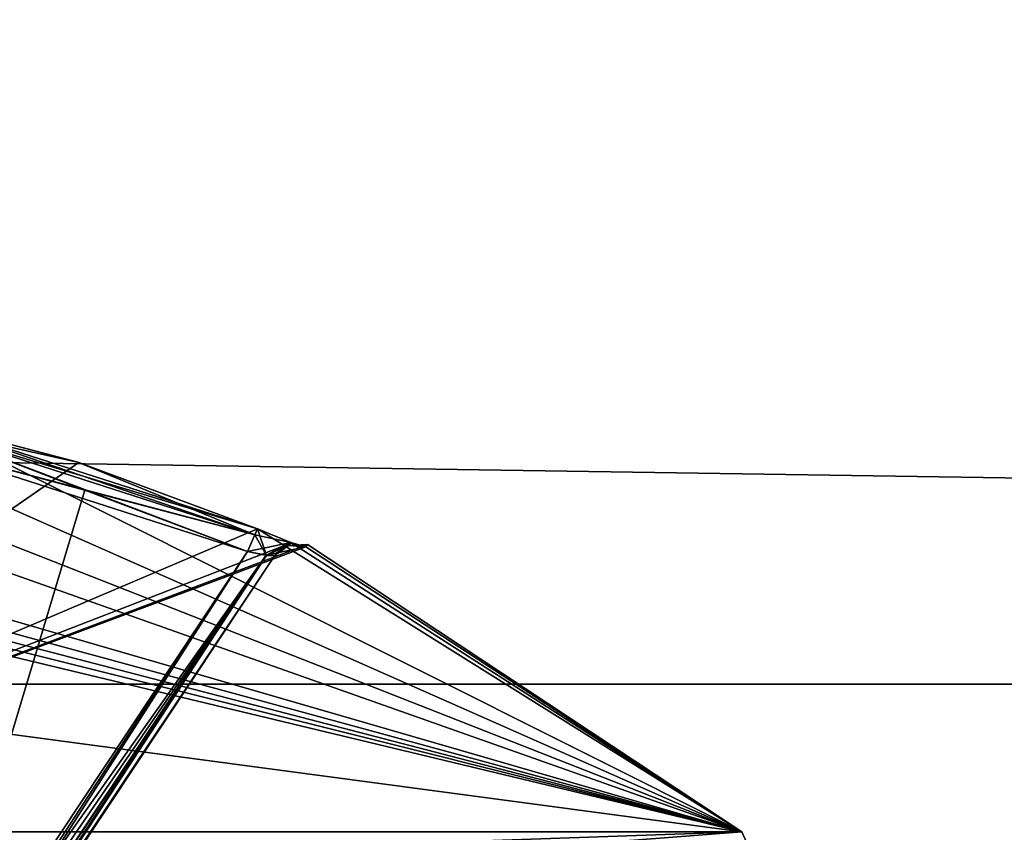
# Model space of a CAD drawing. Extents: x -250 to 250, y -697 to 625.
# Tile 252 of 256: x 151.92 to 155.89, y 549.4 to 552.68. Entities that reach past the tile are written whole.
import ezdxf

# ---------------------------------------------------------------- set-up
doc = ezdxf.new("R2010")
doc.units = 0
doc.header["$LTSCALE"] = 25.405557
for name, color, linetype in [('1235', 7, 'CONTINUOUS'), ('278', 7, 'CONTINUOUS'), ('279', 7, 'CONTINUOUS'), ('3383', 7, 'CONTINUOUS'), ('3395', 7, 'CONTINUOUS'), ('3396', 7, 'CONTINUOUS'), ('3397', 7, 'CONTINUOUS'), ('3407', 7, 'CONTINUOUS'), ('3409', 7, 'CONTINUOUS'), ('3424', 7, 'CONTINUOUS'), ('3433', 7, 'CONTINUOUS'), ('3434', 7, 'CONTINUOUS'), ('3435', 7, 'CONTINUOUS'), ('3436', 7, 'CONTINUOUS'), ('3437', 7, 'CONTINUOUS'), ('362', 7, 'CONTINUOUS'), ('380', 7, 'CONTINUOUS'), ('740', 7, 'CONTINUOUS'), ('744', 7, 'CONTINUOUS')]:
    doc.layers.add(name, color=color, linetype=linetype)

msp = doc.modelspace()

# ---------------------------------------------------------------- linework, layer by layer
at = {"layer": '1235', "color": 7, "linetype": 'CONTINUOUS'}
for points in [[(150, 549.5, 68.55), (157.4485, 546.3091, 68.65), (157.5214, 546.3813, 68.55), (150, 549.5, 68.55)], [(157.4485, 546.3091, 68.65), (150, 549.5, 68.55), (150, 549.4707, 68.6207), (157.4485, 546.3091, 68.65)], [(150, 549.4, 68.65), (157.4485, 546.3091, 68.65), (150, 549.4707, 68.6207), (150, 549.4, 68.65)]]:
    msp.add_3dface(points, dxfattribs=at)
at = {"layer": '278', "color": 7, "linetype": 'CONTINUOUS'}
for points in [[(210, 550, -11), (210, 543.5344, -8.8992), (-210, 550, -11), (210, 550, -11)], [(-210, 550, -11), (210, 543.5344, -8.8992), (-210, 543.5344, -8.8992), (-210, 550, -11)], [(210, 543.5344, 8.8992), (210, 550, 11), (-210, 543.5344, 8.8992), (210, 543.5344, 8.8992)], [(210, 550, 11), (-210, 550, 11), (-210, 543.5344, 8.8992), (210, 550, 11)]]:
    msp.add_3dface(points, dxfattribs=at)
at = {"layer": '279', "color": 7, "linetype": 'CONTINUOUS'}
for points in [[(210, 556.4656, -8.8992), (210, 550, -11), (-210, 556.4656, -8.8992), (210, 556.4656, -8.8992)], [(210, 550, -11), (-210, 550, -11), (-210, 556.4656, -8.8992), (210, 550, -11)], [(210, 550, 11), (210, 556.4656, 8.8992), (-210, 550, 11), (210, 550, 11)], [(210, 556.4656, 8.8992), (-210, 556.4656, 8.8992), (-210, 550, 11), (210, 556.4656, 8.8992)]]:
    msp.add_3dface(points, dxfattribs=at)
at = {"layer": '3383', "color": 7, "linetype": 'CONTINUOUS'}
for points in [[(150.9008, 551.1432, 49.5015), (150.6084, 551.0625, 50.171), (154.8333, 549.4038, 48.65), (150.9008, 551.1432, 49.5015)], [(151.521, 551.0625, 49.2584), (150.9008, 551.1432, 49.5015), (154.8333, 549.4038, 48.65), (151.521, 551.0625, 49.2584)], [(151.521, 551.0625, 48.0416), (152.1559, 550.8953, 48.0418), (150, 549.4038, 43.8167), (151.521, 551.0625, 48.0416)], [(150.6084, 551.0625, 50.171), (150.6083, 550.8968, 50.8011), (154.8333, 549.4038, 48.65), (150.6084, 551.0625, 50.171)], [(152.1511, 550.8968, 49.2583), (151.521, 551.0625, 49.2584), (152.8767, 550.627, 49.2584), (152.1511, 550.8968, 49.2583)], [(152.8767, 550.627, 49.2584), (151.521, 551.0625, 49.2584), (154.8333, 549.4038, 48.65), (152.8767, 550.627, 49.2584)], [(152.1559, 550.8953, 48.0418), (152.8767, 550.627, 48.0416), (150, 549.4038, 43.8167), (152.1559, 550.8953, 48.0418)], [(150.6083, 550.8968, 50.8011), (150.6084, 550.627, 51.5267), (154.8333, 549.4038, 48.65), (150.6083, 550.8968, 50.8011)], [(152.8767, 550.627, 48.0416), (153.0135, 550.5712, 48.1024), (150, 549.4038, 43.8167), (152.8767, 550.627, 48.0416)], [(150.6084, 550.627, 51.5267), (150.5476, 550.5712, 51.6635), (154.8333, 549.4038, 48.65), (150.6084, 550.627, 51.5267)], [(153.0115, 550.572, 49.1997), (152.8767, 550.627, 49.2584), (154.8333, 549.4038, 48.65), (153.0115, 550.572, 49.1997)], [(153.0135, 550.5712, 48.1024), (153.072, 550.5545, 48.2444), (150, 549.4038, 43.8167), (153.0135, 550.5712, 48.1024)], [(150.203, 550.5616, 51.7268), (150, 550.564, 51.7283), (154.8333, 549.4038, 48.65), (150.203, 550.5616, 51.7268)], [(154.8333, 549.4038, 48.65), (150, 550.564, 51.7283), (150, 550.0479, 52.6481), (154.8333, 549.4038, 48.65)], [(153.072, 550.5545, 48.2444), (153.0784, 550.564, 48.65), (150, 549.4038, 43.8167), (153.072, 550.5545, 48.2444)], [(150, 549.4038, 43.8167), (153.0784, 550.564, 48.65), (154.8333, 549.4038, 48.65), (150, 549.4038, 43.8167)], [(150.4056, 550.5545, 51.722), (150.203, 550.5616, 51.7268), (154.8333, 549.4038, 48.65), (150.4056, 550.5545, 51.722)], [(150.5476, 550.5712, 51.6635), (150.4056, 550.5545, 51.722), (154.8333, 549.4038, 48.65), (150.5476, 550.5712, 51.6635)], [(153.072, 550.5545, 49.0556), (153.0115, 550.572, 49.1997), (154.8333, 549.4038, 48.65), (153.072, 550.5545, 49.0556)], [(153.0784, 550.564, 48.65), (153.072, 550.5545, 49.0556), (154.8333, 549.4038, 48.65), (153.0784, 550.564, 48.65)], [(150, 549.4038, 53.4833), (154.8333, 549.4038, 48.65), (150, 550.0479, 52.6481), (150, 549.4038, 53.4833)]]:
    msp.add_3dface(points, dxfattribs=at)
at = {"layer": '3395', "color": 7, "linetype": 'CONTINUOUS'}
for points in [[(151.5, 550.9651, 48.15), (151.5, 548.523, 48.15), (152.1793, 550.7833, 48.15), (151.5, 550.9651, 48.15)], [(151.5, 548.523, 48.15), (152.837, 550.5356, 48.15), (152.1793, 550.7833, 48.15), (151.5, 548.523, 48.15)]]:
    msp.add_3dface(points, dxfattribs=at)
at = {"layer": '3396', "color": 7, "linetype": 'CONTINUOUS'}
for points in [[(151.5, 548.523, 49.15), (151.5, 550.9651, 49.15), (152.837, 550.5356, 49.15), (151.5, 548.523, 49.15)], [(152.837, 550.5356, 49.15), (151.5, 550.9651, 49.15), (152.1793, 550.7833, 49.15), (152.837, 550.5356, 49.15)]]:
    msp.add_3dface(points, dxfattribs=at)
at = {"layer": '3397', "color": 7, "linetype": 'CONTINUOUS'}
for points in [[(150.804, 547.2947, 49.05), (152.9463, 550.5194, 49.05), (150.804, 547.2947, 48.25), (150.804, 547.2947, 49.05)], [(150.804, 547.2947, 48.25), (152.9463, 550.5194, 49.05), (152.9463, 550.5194, 48.25), (150.804, 547.2947, 48.25)], [(152.9463, 550.5194, 48.25), (152.9463, 550.5194, 49.05), (152.9526, 550.5288, 48.65), (152.9463, 550.5194, 48.25)]]:
    msp.add_3dface(points, dxfattribs=at)
at = {"layer": '3407', "color": 7, "linetype": 'CONTINUOUS'}
for points in [[(150.7712, 547.3165, 48.1704), (152.837, 550.5356, 48.15), (151.2403, 548.0842, 48.1536), (150.7712, 547.3165, 48.1704)], [(152.837, 550.5356, 48.15), (150.7712, 547.3165, 48.1704), (152.9125, 550.5201, 48.18), (152.837, 550.5356, 48.15)], [(150.7712, 547.3165, 48.1704), (150.7954, 547.3004, 48.2056), (152.9125, 550.5201, 48.18), (150.7712, 547.3165, 48.1704)], [(150.7954, 547.3004, 48.2056), (150.804, 547.2947, 48.25), (152.9125, 550.5201, 48.18), (150.7954, 547.3004, 48.2056)], [(150.804, 547.2947, 48.25), (152.9463, 550.5194, 48.25), (152.9125, 550.5201, 48.18), (150.804, 547.2947, 48.25)], [(152.837, 550.5356, 48.15), (151.5, 548.523, 48.15), (151.2403, 548.0842, 48.1536), (152.837, 550.5356, 48.15)]]:
    msp.add_3dface(points, dxfattribs=at)
at = {"layer": '3409', "color": 7, "linetype": 'CONTINUOUS'}
for points in [[(150.7712, 547.3165, 49.1296), (151.2403, 548.0842, 49.1464), (152.9114, 550.5203, 49.121), (150.7712, 547.3165, 49.1296)], [(150.7954, 547.3004, 49.0944), (150.7712, 547.3165, 49.1296), (152.9114, 550.5203, 49.121), (150.7954, 547.3004, 49.0944)], [(152.9463, 550.5194, 49.05), (150.7954, 547.3004, 49.0944), (152.9114, 550.5203, 49.121), (152.9463, 550.5194, 49.05)], [(152.9463, 550.5194, 49.05), (150.804, 547.2947, 49.05), (150.7954, 547.3004, 49.0944), (152.9463, 550.5194, 49.05)], [(151.2403, 548.0842, 49.1464), (151.5, 548.523, 49.15), (152.9114, 550.5203, 49.121), (151.2403, 548.0842, 49.1464)], [(151.5, 548.523, 49.15), (152.837, 550.5356, 49.15), (152.9114, 550.5203, 49.121), (151.5, 548.523, 49.15)]]:
    msp.add_3dface(points, dxfattribs=at)
at = {"layer": '3424', "color": 7, "linetype": 'CONTINUOUS'}
for points in [[(150, 549.4038, 43.8167), (154.8333, 549.4038, 48.65), (150, 549.2353, 43.6936), (150, 549.4038, 43.8167)], [(154.8333, 549.4038, 48.65), (150, 549.4038, 53.4833), (155, 549.0312, 48.65), (154.8333, 549.4038, 48.65)], [(154.8333, 549.4038, 48.65), (155, 549.0312, 48.65), (150, 549.0312, 43.65), (154.8333, 549.4038, 48.65)], [(154.8333, 549.4038, 48.65), (150, 549.0312, 43.65), (150, 549.2353, 43.6936), (154.8333, 549.4038, 48.65)], [(155, 549.0312, 48.65), (150, 549.4038, 53.4833), (150, 549.2353, 53.6064), (155, 549.0312, 48.65)]]:
    msp.add_3dface(points, dxfattribs=at)
at = {"layer": '3433', "color": 7, "linetype": 'CONTINUOUS'}
for points in [[(151.5, 550.9651, 48.15), (152.8663, 550.6031, 48.1177), (151.5155, 551.0371, 48.1177), (151.5, 550.9651, 48.15)], [(152.1559, 550.8953, 48.0418), (151.521, 551.0625, 48.0416), (151.5155, 551.0371, 48.1177), (152.1559, 550.8953, 48.0418)], [(152.8767, 550.627, 48.0416), (152.1559, 550.8953, 48.0418), (151.5155, 551.0371, 48.1177), (152.8767, 550.627, 48.0416)], [(152.8663, 550.6031, 48.1177), (152.8767, 550.627, 48.0416), (151.5155, 551.0371, 48.1177), (152.8663, 550.6031, 48.1177)], [(151.5, 550.9651, 48.15), (152.1793, 550.7833, 48.15), (152.8663, 550.6031, 48.1177), (151.5, 550.9651, 48.15)], [(152.1793, 550.7833, 48.15), (152.837, 550.5356, 48.15), (152.8663, 550.6031, 48.1177), (152.1793, 550.7833, 48.15)]]:
    msp.add_3dface(points, dxfattribs=at)
at = {"layer": '3434', "color": 7, "linetype": 'CONTINUOUS'}
for points in [[(152.9125, 550.5201, 48.18), (152.8767, 550.627, 48.0416), (152.8663, 550.6031, 48.1177), (152.9125, 550.5201, 48.18)], [(153.0135, 550.5712, 48.1024), (152.8767, 550.627, 48.0416), (152.9125, 550.5201, 48.18), (153.0135, 550.5712, 48.1024)], [(152.837, 550.5356, 48.15), (152.9125, 550.5201, 48.18), (152.8663, 550.6031, 48.1177), (152.837, 550.5356, 48.15)], [(152.9463, 550.5194, 48.25), (153.0135, 550.5712, 48.1024), (152.9125, 550.5201, 48.18), (152.9463, 550.5194, 48.25)], [(153.0135, 550.5712, 48.1024), (152.9463, 550.5194, 48.25), (153.0026, 550.5603, 48.2463), (153.0135, 550.5712, 48.1024)], [(153.072, 550.5545, 48.2444), (153.0135, 550.5712, 48.1024), (153.0026, 550.5603, 48.2463), (153.072, 550.5545, 48.2444)]]:
    msp.add_3dface(points, dxfattribs=at)
at = {"layer": '3435', "color": 7, "linetype": 'CONTINUOUS'}
for points in [[(152.9526, 550.5288, 48.65), (152.9463, 550.5194, 49.05), (153.0026, 550.5603, 49.0537), (152.9526, 550.5288, 48.65)], [(152.9463, 550.5194, 48.25), (152.9526, 550.5288, 48.65), (153.0026, 550.5603, 49.0537), (152.9463, 550.5194, 48.25)], [(152.9463, 550.5194, 48.25), (153.0026, 550.5603, 49.0537), (153.0026, 550.5603, 48.2463), (152.9463, 550.5194, 48.25)], [(153.072, 550.5545, 49.0556), (153.0784, 550.564, 48.65), (153.0026, 550.5603, 48.2463), (153.072, 550.5545, 49.0556)], [(153.0784, 550.564, 48.65), (153.072, 550.5545, 48.2444), (153.0026, 550.5603, 48.2463), (153.0784, 550.564, 48.65)], [(153.0026, 550.5603, 49.0537), (153.072, 550.5545, 49.0556), (153.0026, 550.5603, 48.2463), (153.0026, 550.5603, 49.0537)]]:
    msp.add_3dface(points, dxfattribs=at)
at = {"layer": '3436', "color": 7, "linetype": 'CONTINUOUS'}
for points in [[(152.8767, 550.627, 49.2584), (153.0115, 550.572, 49.1997), (152.8663, 550.6031, 49.1823), (152.8767, 550.627, 49.2584)], [(153.0115, 550.572, 49.1997), (152.837, 550.5356, 49.15), (152.8663, 550.6031, 49.1823), (153.0115, 550.572, 49.1997)], [(152.837, 550.5356, 49.15), (153.0115, 550.572, 49.1997), (152.9114, 550.5203, 49.121), (152.837, 550.5356, 49.15)], [(153.0115, 550.572, 49.1997), (153.072, 550.5545, 49.0556), (152.9114, 550.5203, 49.121), (153.0115, 550.572, 49.1997)], [(152.9114, 550.5203, 49.121), (153.072, 550.5545, 49.0556), (153.0026, 550.5603, 49.0537), (152.9114, 550.5203, 49.121)], [(152.9463, 550.5194, 49.05), (152.9114, 550.5203, 49.121), (153.0026, 550.5603, 49.0537), (152.9463, 550.5194, 49.05)]]:
    msp.add_3dface(points, dxfattribs=at)
at = {"layer": '3437', "color": 7, "linetype": 'CONTINUOUS'}
for points in [[(152.1793, 550.7833, 49.15), (151.5, 550.9651, 49.15), (151.5155, 551.0371, 49.1823), (152.1793, 550.7833, 49.15)], [(151.5155, 551.0371, 49.1823), (151.521, 551.0625, 49.2584), (152.8663, 550.6031, 49.1823), (151.5155, 551.0371, 49.1823)], [(152.837, 550.5356, 49.15), (152.1793, 550.7833, 49.15), (151.5155, 551.0371, 49.1823), (152.837, 550.5356, 49.15)], [(152.837, 550.5356, 49.15), (151.5155, 551.0371, 49.1823), (152.8663, 550.6031, 49.1823), (152.837, 550.5356, 49.15)], [(151.521, 551.0625, 49.2584), (152.1511, 550.8968, 49.2583), (152.8663, 550.6031, 49.1823), (151.521, 551.0625, 49.2584)], [(152.1511, 550.8968, 49.2583), (152.8767, 550.627, 49.2584), (152.8663, 550.6031, 49.1823), (152.1511, 550.8968, 49.2583)]]:
    msp.add_3dface(points, dxfattribs=at)
at = {"layer": '362', "color": 7, "linetype": 'CONTINUOUS'}
for points in [[(150, 549.5, 56.75), (150, 549.5, 68.55), (157.5214, 546.3813, 68.55), (150, 549.5, 56.75)], [(150, 549.5, 16.65), (150, 549.5, 25.05), (152.3258, 549.2216, 25.5993), (150, 549.5, 16.65)], [(154.0897, 548.6271, 27.05), (150, 549.5, 16.65), (152.3258, 549.2216, 25.5993), (154.0897, 548.6271, 27.05)], [(150, 549.5, 16.65), (154.0897, 548.6271, 27.05), (158.2729, 545.6573, 16.65), (150, 549.5, 16.65)], [(150, 549.5, 56.75), (157.5214, 546.3813, 68.55), (153.5197, 548.857, 55.3732), (150, 549.5, 56.75)]]:
    msp.add_3dface(points, dxfattribs=at)
at = {"layer": '380', "color": 7, "linetype": 'CONTINUOUS'}
msp.add_3dface([(150, 549.5, 16.65), (158.2729, 545.6573, 16.65), (150, 549.2071, 15.9429), (150, 549.5, 16.65)], dxfattribs=at)
at = {"layer": '740', "color": 7, "linetype": 'CONTINUOUS'}
for points in [[(152.3258, 549.2216, 25.5993), (150, 549.5, 25.05), (152.2572, 549.124, 25.6885), (152.3258, 549.2216, 25.5993)], [(152.2572, 549.124, 25.6885), (150, 549.5, 25.05), (150, 549.4707, 25.1207), (152.2572, 549.124, 25.6885)], [(150, 549.4, 25.15), (152.2572, 549.124, 25.6885), (150, 549.4707, 25.1207), (150, 549.4, 25.15)]]:
    msp.add_3dface(points, dxfattribs=at)
at = {"layer": '744', "color": 7, "linetype": 'CONTINUOUS'}
for points in [[(150, 549.5, 56.75), (153.5197, 548.857, 55.3732), (150, 549.4707, 56.6793), (150, 549.5, 56.75)], [(153.5197, 548.857, 55.3732), (150, 549.4, 56.65), (150, 549.4707, 56.6793), (153.5197, 548.857, 55.3732)]]:
    msp.add_3dface(points, dxfattribs=at)

doc.saveas('drawing.dxf')
